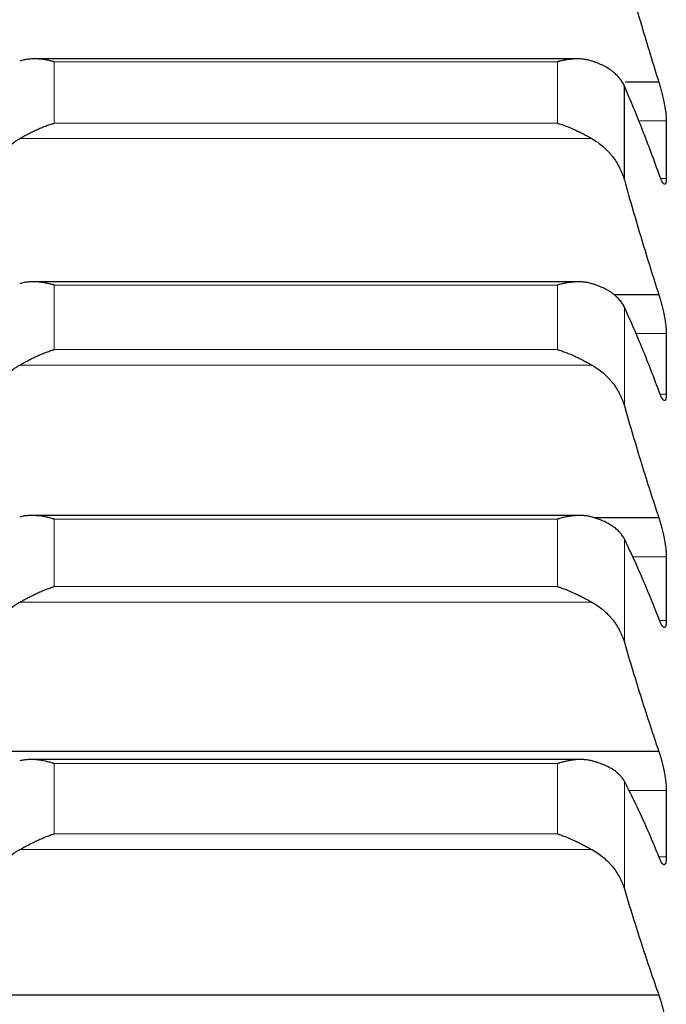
# Model space of a CAD drawing. Header units: inches. Extents: x 0 to 20790, y -12 to 14700.
# Tile 167 of 256: x 7765 to 7812, y 10375 to 10446. Entities that reach past the tile are written whole.
import ezdxf

# ---------------------------------------------------------------- set-up
doc = ezdxf.new("R2010")
doc.units = ezdxf.units.IN
doc.layers.add('1', color=7, linetype='Continuous', true_color=0xffffff)
doc.layers.add('254', color=7, linetype='Continuous', true_color=0xffffff)
doc.styles.add('latin_extended', font='simplex.shx')
doc.dimstyles.get("Standard").update_dxf_attribs({"dimtxt": 0.18, "dimasz": 0.18, "dimexe": 0.18, "dimexo": 0.0625, "dimgap": 0.09, "dimtad": 0, "dimtih": 1, "dimtoh": 1, "dimdec": 4, "dimzin": 0, "dimdsep": 46, "dimtxsty": 'Standard', "dimcen": 0.09, "dimadec": 0, "dimazin": 0, "dimtfac": 1, "dimtdec": 4, "dimtofl": 0, "dimtmove": 0, "dimatfit": 3, "dimfxl": 1, "dimtolj": 1, "dimtzin": 0, "dimarcsym": 0})

# ---------------------------------------------------------------- blocks, each defined once
blk = doc.blocks.new('_U12')
at = {"layer": '254', "color": 3, "linetype": 'Continuous', "lineweight": 13, "transparency": 16777216}
for p, q in [((1084.956, 11094.092), (1084.956, 8079.946)), ((8069.956, 9257.092), (8069.956, 8079.946)), ((1207.456, 8114.946), (7947.456, 8114.946))]:
    blk.add_line(p, q, dxfattribs=at)
at = {"layer": '254', "color": 3, "transparency": 16777216}
for points in [[(1207.456, 8135.363), (1207.456, 8094.529), (1084.956, 8114.946)], [(7947.456, 8094.529), (7947.456, 8135.363), (8069.956, 8114.946)]]:
    blk.add_solid(points, dxfattribs=at)
at = {"layer": 'Defpoints', "color": 0, "transparency": 16777216}
for p in [(1084.956, 11129.092), (8069.956, 9292.092), (8069.956, 8114.946)]:
    blk.add_point(p, dxfattribs=at)
at = {"layer": '254', "color": 2, "lineweight": 13, "transparency": 16777216, "insert": (4361.622, 8298.696), "char_height": 122.5, "attachment_point": 1, "style": 'latin_extended'}
blk.add_mtext('\\A1;6985', dxfattribs=at)

msp = doc.modelspace()

# ---------------------------------------------------------------- linework, layer by layer
at = {"layer": '1', "color": 2, "linetype": 'Continuous', "lineweight": 25}
for p, q in [((7805.524, 10443.387), (7766.384, 10443.387)), ((7808.929, 10434.657), (7808.929, 10441.435)), ((7811.418, 10441.706), (7809.004, 10441.706)), ((7805.598, 10427.315), (7766.299, 10427.315)), ((7811.418, 10426.388), (7808.185, 10426.388)), ((7805.674, 10410.468), (7766.215, 10410.468)), ((7811.418, 10410.296), (7806.77, 10410.296)), ((7811.418, 10393.455), (7760.493, 10393.455)), ((7805.75, 10392.874), (7766.132, 10392.874)), ((7811.418, 10375.892), (7760.493, 10375.892))]:
    msp.add_line(p, q, dxfattribs=at)
at = {"layer": '1', "color": 110, "linetype": 'Continuous', "lineweight": 13}
for p, q in [((7804.1, 10443.174), (7767.812, 10443.174)), ((7767.812, 10438.748), (7767.812, 10443.174)), ((7804.1, 10438.748), (7804.1, 10443.174)), ((7804.1, 10438.748), (7767.812, 10438.748)), ((7811.953, 10438.917), (7809.922, 10438.917)), ((7806.587, 10437.641), (7765.324, 10437.641)), ((7811.953, 10434.756), (7811.558, 10434.756)), ((7804.1, 10427.077), (7767.812, 10427.077)), ((7767.812, 10422.431), (7767.812, 10427.077)), ((7804.1, 10422.431), (7804.1, 10427.077)), ((7808.929, 10418.376), (7808.929, 10425.491)), ((7811.953, 10423.586), (7809.716, 10423.586)), ((7804.1, 10422.431), (7767.812, 10422.431)), ((7806.587, 10421.312), (7765.324, 10421.312)), ((7811.953, 10419.209), (7811.518, 10419.209)), ((7767.812, 10405.345), (7767.812, 10410.203)), ((7804.1, 10410.203), (7767.812, 10410.203)), ((7804.1, 10405.345), (7804.1, 10410.203)), ((7808.929, 10401.333), (7808.929, 10408.774)), ((7811.953, 10407.485), (7809.488, 10407.485)), ((7804.1, 10405.345), (7767.812, 10405.345)), ((7806.587, 10404.216), (7765.324, 10404.216)), ((7811.953, 10402.899), (7811.476, 10402.899)), ((7804.1, 10392.581), (7767.812, 10392.581)), ((7767.812, 10387.518), (7767.812, 10392.581)), ((7804.1, 10387.518), (7804.1, 10392.581)), ((7808.929, 10383.556), (7808.929, 10391.31)), ((7811.953, 10390.639), (7809.236, 10390.639)), ((7804.1, 10387.518), (7767.812, 10387.518)), ((7806.587, 10386.381), (7765.324, 10386.381)), ((7811.953, 10385.853), (7811.431, 10385.853))]:
    msp.add_line(p, q, dxfattribs=at)
at = {"layer": '1', "color": 2, "linetype": 'Continuous', "lineweight": 25}
for points in [[(7808.929, 10450.15), (7809.133, 10449.41), (7809.543, 10447.947), (7810.162, 10445.809), (7810.787, 10443.726), (7811.207, 10442.373), (7811.418, 10441.706)], [(7811.418, 10435.123), (7811.207, 10435.708), (7810.787, 10436.848), (7810.162, 10438.47), (7809.543, 10440.004), (7809.133, 10440.968), (7808.929, 10441.435)], [(7811.953, 10438.917), (7811.955, 10438.224), (7811.956, 10437.53), (7811.956, 10436.836)], [(7811.956, 10436.836), (7811.956, 10436.143), (7811.955, 10435.449), (7811.953, 10434.756)], [(7808.929, 10434.657), (7809.133, 10433.928), (7809.543, 10432.491), (7810.162, 10430.395), (7810.787, 10428.357), (7811.207, 10427.038), (7811.418, 10426.388)], [(7811.418, 10419.464), (7811.207, 10420.027), (7810.787, 10421.123), (7810.162, 10422.676), (7809.543, 10424.137), (7809.133, 10425.05), (7808.929, 10425.491)], [(7811.953, 10423.586), (7811.955, 10422.857), (7811.956, 10422.127), (7811.956, 10421.398)], [(7811.956, 10421.398), (7811.956, 10420.668), (7811.955, 10419.939), (7811.953, 10419.209)], [(7808.929, 10418.376), (7809.133, 10417.661), (7809.543, 10416.251), (7810.162, 10414.2), (7810.787, 10412.211), (7811.207, 10410.927), (7811.418, 10410.296)], [(7811.418, 10403.042), (7811.207, 10403.583), (7810.787, 10404.632), (7810.162, 10406.112), (7809.543, 10407.498), (7809.133, 10408.359), (7808.929, 10408.774)], [(7811.953, 10407.485), (7811.955, 10406.721), (7811.956, 10405.957), (7811.956, 10405.192)], [(7811.956, 10405.192), (7811.956, 10404.428), (7811.955, 10403.664), (7811.953, 10402.899)], [(7808.929, 10401.333), (7809.133, 10400.632), (7809.543, 10399.252), (7810.162, 10397.249), (7810.787, 10395.313), (7811.207, 10394.067), (7811.418, 10393.455)], [(7811.418, 10385.883), (7811.207, 10386.4), (7810.787, 10387.401), (7810.162, 10388.807), (7809.543, 10390.115), (7809.133, 10390.923), (7808.929, 10391.31)], [(7811.953, 10390.639), (7811.955, 10389.842), (7811.956, 10389.044), (7811.956, 10388.246)], [(7811.956, 10388.246), (7811.956, 10387.448), (7811.955, 10386.65), (7811.953, 10385.853)], [(7808.929, 10383.556), (7809.133, 10382.87), (7809.543, 10381.521), (7810.162, 10379.57), (7810.787, 10377.689), (7811.207, 10376.483), (7811.418, 10375.892)]]:
    msp.add_open_spline(points, degree=3, dxfattribs=at)
for points, knots in [([(7767.812, 10443.174), (7767.808, 10443.175), (7767.805, 10443.176), (7767.799, 10443.178), (7767.795, 10443.178), (7767.785, 10443.181), (7767.765, 10443.187), (7767.719, 10443.199), (7767.626, 10443.223), (7767.547, 10443.242), (7767.389, 10443.277), (7767.284, 10443.298), (7766.97, 10443.351), (7766.762, 10443.374), (7766.451, 10443.387), (7766.348, 10443.388), (7766.192, 10443.383), (7766.14, 10443.381), (7766.037, 10443.373), (7765.985, 10443.369), (7765.83, 10443.351), (7765.728, 10443.335), (7765.525, 10443.292), (7765.424, 10443.265), (7765.324, 10443.233)], [0, 0, 0, 0, 0.003906, 0.003906, 0.007812, 0.007812, 0.015625, 0.03125, 0.0625, 0.125, 0.125, 0.25, 0.25, 0.5, 0.5, 0.625, 0.625, 0.6875, 0.6875, 0.75, 0.75, 0.875, 0.875, 1, 1, 1, 1]), ([(7806.587, 10443.233), (7806.488, 10443.265), (7806.387, 10443.291), (7806.186, 10443.334), (7806.085, 10443.35), (7805.881, 10443.374), (7805.778, 10443.381), (7805.572, 10443.388), (7805.468, 10443.387), (7805.258, 10443.379), (7805.153, 10443.371), (7804.943, 10443.348), (7804.838, 10443.333), (7804.628, 10443.298), (7804.523, 10443.277), (7804.364, 10443.242), (7804.285, 10443.223), (7804.193, 10443.199), (7804.146, 10443.187), (7804.126, 10443.181), (7804.113, 10443.178), (7804.106, 10443.176), (7804.1, 10443.174)], [0, 0, 0, 0, 0.125, 0.125, 0.25, 0.25, 0.375, 0.375, 0.5, 0.5, 0.625, 0.625, 0.75, 0.75, 0.875, 0.875, 0.9375, 0.96875, 0.984375, 0.992188, 0.992188, 1, 1, 1, 1]), ([(7808.929, 10441.435), (7808.887, 10441.533), (7808.837, 10441.628), (7808.722, 10441.813), (7808.593, 10441.992), (7808.436, 10442.162), (7808.306, 10442.286), (7808.261, 10442.327), (7808.191, 10442.387), (7808.167, 10442.407), (7808.119, 10442.446), (7808.094, 10442.465), (7807.969, 10442.561), (7807.758, 10442.707), (7807.523, 10442.839), (7807.276, 10442.964), (7807.146, 10443.023), (7806.976, 10443.092), (7806.942, 10443.106), (7806.873, 10443.132), (7806.768, 10443.172), (7806.66, 10443.209), (7806.587, 10443.233)], [0, 0, 0, 0, 0.125, 0.125, 0.25, 0.375, 0.375, 0.4375, 0.4375, 0.46875, 0.46875, 0.5, 0.5, 0.625, 0.75, 0.75, 0.875, 0.875, 0.90625, 0.90625, 0.9375, 1, 1, 1, 1]), ([(7811.418, 10441.706), (7811.453, 10441.603), (7811.487, 10441.493), (7811.537, 10441.321), (7811.554, 10441.262), (7811.578, 10441.172), (7811.587, 10441.142), (7811.603, 10441.08), (7811.611, 10441.049), (7811.651, 10440.893), (7811.682, 10440.766), (7811.725, 10440.574), (7811.739, 10440.509), (7811.759, 10440.411), (7811.766, 10440.378), (7811.779, 10440.313), (7811.786, 10440.281), (7811.817, 10440.12), (7811.839, 10439.994), (7811.864, 10439.839), (7811.869, 10439.808), (7811.878, 10439.746), (7811.883, 10439.716), (7811.895, 10439.625), (7811.903, 10439.567), (7811.924, 10439.397), (7811.935, 10439.29), (7811.944, 10439.165), (7811.945, 10439.14), (7811.948, 10439.092), (7811.949, 10439.069), (7811.952, 10439.001), (7811.953, 10438.958), (7811.953, 10438.917)], [0, 0, 0, 0, 0.125, 0.125, 0.1875, 0.1875, 0.21875, 0.21875, 0.25, 0.25, 0.375, 0.375, 0.4375, 0.4375, 0.46875, 0.46875, 0.5, 0.5, 0.625, 0.625, 0.65625, 0.65625, 0.6875, 0.6875, 0.75, 0.75, 0.875, 0.875, 0.90625, 0.90625, 0.9375, 0.9375, 1, 1, 1, 1]), ([(7765.324, 10437.641), (7765.424, 10437.699), (7765.524, 10437.755), (7765.725, 10437.867), (7765.827, 10437.922), (7766.03, 10438.028), (7766.133, 10438.081), (7766.34, 10438.182), (7766.444, 10438.232), (7766.654, 10438.327), (7766.759, 10438.373), (7766.968, 10438.46), (7767.073, 10438.501), (7767.283, 10438.58), (7767.389, 10438.617), (7767.547, 10438.668), (7767.626, 10438.694), (7767.719, 10438.721), (7767.765, 10438.735), (7767.785, 10438.74), (7767.798, 10438.744), (7767.805, 10438.746), (7767.812, 10438.748)], [0, 0, 0, 0, 0.125, 0.125, 0.25, 0.25, 0.375, 0.375, 0.5, 0.5, 0.625, 0.625, 0.75, 0.75, 0.875, 0.875, 0.9375, 0.96875, 0.984375, 0.992187, 0.992187, 1, 1, 1, 1]), ([(7804.1, 10438.748), (7804.103, 10438.747), (7804.106, 10438.746), (7804.113, 10438.744), (7804.116, 10438.743), (7804.126, 10438.74), (7804.146, 10438.735), (7804.193, 10438.721), (7804.285, 10438.694), (7804.364, 10438.668), (7804.522, 10438.617), (7804.627, 10438.58), (7804.941, 10438.463), (7805.149, 10438.376), (7805.46, 10438.235), (7805.564, 10438.186), (7805.719, 10438.11), (7805.771, 10438.084), (7805.875, 10438.031), (7805.927, 10438.004), (7806.082, 10437.923), (7806.184, 10437.868), (7806.387, 10437.756), (7806.487, 10437.699), (7806.587, 10437.641)], [0, 0, 0, 0, 0.003906, 0.003906, 0.007813, 0.007813, 0.015625, 0.03125, 0.0625, 0.125, 0.125, 0.25, 0.25, 0.5, 0.5, 0.625, 0.625, 0.6875, 0.6875, 0.75, 0.75, 0.875, 0.875, 1, 1, 1, 1]), ([(7762.982, 10434.657), (7763.025, 10434.809), (7763.075, 10434.959), (7763.189, 10435.252), (7763.318, 10435.541), (7763.476, 10435.818), (7763.605, 10436.022), (7763.65, 10436.089), (7763.721, 10436.189), (7763.744, 10436.222), (7763.793, 10436.288), (7763.817, 10436.32), (7763.942, 10436.48), (7764.154, 10436.727), (7764.389, 10436.953), (7764.636, 10437.169), (7764.765, 10437.272), (7764.935, 10437.393), (7764.97, 10437.417), (7765.039, 10437.464), (7765.144, 10437.534), (7765.251, 10437.599), (7765.324, 10437.641)], [0, 0, 0, 0, 0.125, 0.125, 0.25, 0.375, 0.375, 0.4375, 0.4375, 0.46875, 0.46875, 0.5, 0.5, 0.625, 0.75, 0.75, 0.875, 0.875, 0.90625, 0.90625, 0.9375, 1, 1, 1, 1]), ([(7806.587, 10437.641), (7806.733, 10437.557), (7806.873, 10437.467), (7807.142, 10437.275), (7807.4, 10437.071), (7807.636, 10436.844), (7807.777, 10436.696), (7807.804, 10436.665), (7807.859, 10436.605), (7807.886, 10436.574), (7807.967, 10436.48), (7808.018, 10436.417), (7808.168, 10436.225), (7808.261, 10436.094), (7808.432, 10435.824), (7808.511, 10435.685), (7808.619, 10435.472), (7808.654, 10435.401), (7808.703, 10435.292), (7808.718, 10435.255), (7808.749, 10435.182), (7808.764, 10435.145), (7808.837, 10434.959), (7808.887, 10434.809), (7808.929, 10434.657)], [0, 0, 0, 0, 0.125, 0.125, 0.25, 0.375, 0.375, 0.40625, 0.40625, 0.4375, 0.4375, 0.5, 0.5, 0.625, 0.625, 0.75, 0.75, 0.8125, 0.8125, 0.84375, 0.84375, 0.875, 0.875, 1, 1, 1, 1]), ([(7811.953, 10434.756), (7811.953, 10434.715), (7811.951, 10434.64), (7811.943, 10434.545), (7811.934, 10434.494), (7811.926, 10434.459), (7811.923, 10434.449), (7811.917, 10434.429), (7811.914, 10434.42), (7811.896, 10434.378), (7811.88, 10434.358), (7811.855, 10434.349), (7811.85, 10434.348), (7811.842, 10434.347), (7811.839, 10434.347), (7811.833, 10434.348), (7811.819, 10434.35), (7811.793, 10434.364), (7811.767, 10434.388), (7811.74, 10434.418), (7811.726, 10434.436), (7811.682, 10434.5), (7811.651, 10434.554), (7811.604, 10434.65), (7811.588, 10434.685), (7811.563, 10434.741), (7811.554, 10434.761), (7811.538, 10434.801), (7811.529, 10434.822), (7811.487, 10434.927), (7811.453, 10435.021), (7811.418, 10435.123)], [0, 0, 0, 0, 0.0625, 0.125, 0.1875, 0.1875, 0.21875, 0.21875, 0.25, 0.25, 0.375, 0.375, 0.40625, 0.40625, 0.421875, 0.421875, 0.4375, 0.5, 0.5625, 0.5625, 0.625, 0.625, 0.75, 0.75, 0.8125, 0.8125, 0.84375, 0.84375, 0.875, 0.875, 1, 1, 1, 1]), ([(7767.812, 10427.077), (7767.808, 10427.078), (7767.805, 10427.079), (7767.799, 10427.08), (7767.795, 10427.081), (7767.785, 10427.084), (7767.765, 10427.09), (7767.719, 10427.103), (7767.626, 10427.128), (7767.547, 10427.148), (7767.389, 10427.186), (7767.284, 10427.208), (7766.97, 10427.267), (7766.762, 10427.294), (7766.451, 10427.313), (7766.348, 10427.316), (7766.192, 10427.314), (7766.14, 10427.312), (7766.037, 10427.307), (7765.985, 10427.303), (7765.83, 10427.289), (7765.728, 10427.275), (7765.525, 10427.236), (7765.424, 10427.212), (7765.324, 10427.181)], [0, 0, 0, 0, 0.003906, 0.003906, 0.007812, 0.007812, 0.015625, 0.03125, 0.0625, 0.125, 0.125, 0.25, 0.25, 0.5, 0.5, 0.625, 0.625, 0.6875, 0.6875, 0.75, 0.75, 0.875, 0.875, 1, 1, 1, 1]), ([(7806.587, 10427.181), (7806.488, 10427.212), (7806.387, 10427.236), (7806.186, 10427.274), (7806.085, 10427.288), (7805.881, 10427.308), (7805.778, 10427.313), (7805.572, 10427.316), (7805.468, 10427.313), (7805.258, 10427.3), (7805.153, 10427.29), (7804.943, 10427.264), (7804.838, 10427.248), (7804.628, 10427.209), (7804.523, 10427.186), (7804.364, 10427.148), (7804.285, 10427.128), (7804.193, 10427.103), (7804.146, 10427.09), (7804.126, 10427.084), (7804.113, 10427.08), (7804.106, 10427.079), (7804.1, 10427.077)], [0, 0, 0, 0, 0.125, 0.125, 0.25, 0.25, 0.375, 0.375, 0.5, 0.5, 0.625, 0.625, 0.75, 0.75, 0.875, 0.875, 0.9375, 0.96875, 0.984375, 0.992188, 0.992188, 1, 1, 1, 1]), ([(7808.929, 10425.491), (7808.887, 10425.584), (7808.837, 10425.673), (7808.722, 10425.847), (7808.593, 10426.017), (7808.436, 10426.177), (7808.306, 10426.293), (7808.261, 10426.331), (7808.191, 10426.388), (7808.167, 10426.407), (7808.119, 10426.443), (7808.094, 10426.462), (7807.969, 10426.551), (7807.758, 10426.688), (7807.523, 10426.812), (7807.276, 10426.929), (7807.146, 10426.985), (7806.976, 10427.05), (7806.942, 10427.062), (7806.873, 10427.088), (7806.768, 10427.124), (7806.66, 10427.159), (7806.587, 10427.181)], [0, 0, 0, 0, 0.125, 0.125, 0.25, 0.375, 0.375, 0.4375, 0.4375, 0.46875, 0.46875, 0.5, 0.5, 0.625, 0.75, 0.75, 0.875, 0.875, 0.90625, 0.90625, 0.9375, 1, 1, 1, 1]), ([(7811.418, 10426.388), (7811.453, 10426.288), (7811.487, 10426.182), (7811.537, 10426.013), (7811.554, 10425.955), (7811.578, 10425.866), (7811.587, 10425.836), (7811.603, 10425.775), (7811.611, 10425.745), (7811.651, 10425.591), (7811.682, 10425.465), (7811.725, 10425.273), (7811.739, 10425.208), (7811.759, 10425.111), (7811.766, 10425.078), (7811.779, 10425.013), (7811.786, 10424.98), (7811.817, 10424.818), (7811.839, 10424.691), (7811.864, 10424.534), (7811.869, 10424.503), (7811.878, 10424.44), (7811.883, 10424.409), (7811.895, 10424.317), (7811.903, 10424.258), (7811.924, 10424.083), (7811.935, 10423.974), (7811.944, 10423.844), (7811.945, 10423.819), (7811.948, 10423.769), (7811.949, 10423.745), (7811.952, 10423.674), (7811.953, 10423.629), (7811.953, 10423.586)], [0, 0, 0, 0, 0.125, 0.125, 0.1875, 0.1875, 0.21875, 0.21875, 0.25, 0.25, 0.375, 0.375, 0.4375, 0.4375, 0.46875, 0.46875, 0.5, 0.5, 0.625, 0.625, 0.65625, 0.65625, 0.6875, 0.6875, 0.75, 0.75, 0.875, 0.875, 0.90625, 0.90625, 0.9375, 0.9375, 1, 1, 1, 1]), ([(7765.324, 10421.312), (7765.424, 10421.369), (7765.524, 10421.425), (7765.725, 10421.535), (7765.827, 10421.59), (7766.03, 10421.697), (7766.133, 10421.749), (7766.34, 10421.851), (7766.444, 10421.901), (7766.654, 10421.998), (7766.759, 10422.044), (7766.968, 10422.133), (7767.073, 10422.175), (7767.283, 10422.256), (7767.389, 10422.294), (7767.547, 10422.348), (7767.626, 10422.374), (7767.719, 10422.403), (7767.765, 10422.417), (7767.785, 10422.423), (7767.798, 10422.427), (7767.805, 10422.429), (7767.812, 10422.431)], [0, 0, 0, 0, 0.125, 0.125, 0.25, 0.25, 0.375, 0.375, 0.5, 0.5, 0.625, 0.625, 0.75, 0.75, 0.875, 0.875, 0.9375, 0.96875, 0.984375, 0.992188, 0.992188, 1, 1, 1, 1]), ([(7804.1, 10422.431), (7804.103, 10422.43), (7804.106, 10422.429), (7804.113, 10422.427), (7804.116, 10422.426), (7804.126, 10422.423), (7804.146, 10422.417), (7804.193, 10422.403), (7804.285, 10422.374), (7804.364, 10422.348), (7804.522, 10422.294), (7804.627, 10422.256), (7804.941, 10422.136), (7805.149, 10422.048), (7805.46, 10421.905), (7805.564, 10421.855), (7805.719, 10421.779), (7805.771, 10421.753), (7805.875, 10421.7), (7805.927, 10421.673), (7806.082, 10421.592), (7806.184, 10421.537), (7806.387, 10421.425), (7806.487, 10421.369), (7806.587, 10421.312)], [0, 0, 0, 0, 0.003906, 0.003906, 0.007812, 0.007812, 0.015625, 0.03125, 0.0625, 0.125, 0.125, 0.25, 0.25, 0.5, 0.5, 0.625, 0.625, 0.6875, 0.6875, 0.75, 0.75, 0.875, 0.875, 1, 1, 1, 1]), ([(7762.982, 10418.376), (7763.025, 10418.526), (7763.075, 10418.673), (7763.189, 10418.961), (7763.318, 10419.244), (7763.476, 10419.517), (7763.605, 10419.718), (7763.65, 10419.784), (7763.721, 10419.882), (7763.744, 10419.915), (7763.793, 10419.979), (7763.817, 10420.011), (7763.942, 10420.169), (7764.154, 10420.411), (7764.389, 10420.634), (7764.636, 10420.847), (7764.765, 10420.948), (7764.935, 10421.068), (7764.97, 10421.091), (7765.039, 10421.138), (7765.144, 10421.206), (7765.251, 10421.271), (7765.324, 10421.312)], [0, 0, 0, 0, 0.125, 0.125, 0.25, 0.375, 0.375, 0.4375, 0.4375, 0.46875, 0.46875, 0.5, 0.5, 0.625, 0.75, 0.75, 0.875, 0.875, 0.90625, 0.90625, 0.9375, 1, 1, 1, 1]), ([(7806.587, 10421.312), (7806.733, 10421.229), (7806.873, 10421.14), (7807.142, 10420.951), (7807.4, 10420.75), (7807.636, 10420.527), (7807.777, 10420.381), (7807.804, 10420.351), (7807.859, 10420.291), (7807.886, 10420.261), (7807.967, 10420.169), (7808.018, 10420.107), (7808.168, 10419.918), (7808.261, 10419.788), (7808.432, 10419.523), (7808.511, 10419.387), (7808.619, 10419.177), (7808.654, 10419.107), (7808.703, 10419), (7808.718, 10418.964), (7808.749, 10418.892), (7808.764, 10418.855), (7808.837, 10418.673), (7808.887, 10418.526), (7808.929, 10418.376)], [0, 0, 0, 0, 0.125, 0.125, 0.25, 0.375, 0.375, 0.40625, 0.40625, 0.4375, 0.4375, 0.5, 0.5, 0.625, 0.625, 0.75, 0.75, 0.8125, 0.8125, 0.84375, 0.84375, 0.875, 0.875, 1, 1, 1, 1]), ([(7811.953, 10419.209), (7811.953, 10419.167), (7811.951, 10419.087), (7811.943, 10418.986), (7811.934, 10418.929), (7811.926, 10418.891), (7811.923, 10418.879), (7811.917, 10418.857), (7811.914, 10418.846), (7811.896, 10418.799), (7811.88, 10418.773), (7811.855, 10418.757), (7811.85, 10418.755), (7811.842, 10418.753), (7811.839, 10418.752), (7811.833, 10418.751), (7811.819, 10418.75), (7811.793, 10418.758), (7811.767, 10418.777), (7811.74, 10418.802), (7811.726, 10418.818), (7811.682, 10418.874), (7811.651, 10418.923), (7811.604, 10419.013), (7811.588, 10419.046), (7811.563, 10419.099), (7811.554, 10419.117), (7811.538, 10419.155), (7811.529, 10419.175), (7811.487, 10419.276), (7811.453, 10419.365), (7811.418, 10419.464)], [0, 0, 0, 0, 0.0625, 0.125, 0.1875, 0.1875, 0.21875, 0.21875, 0.25, 0.25, 0.375, 0.375, 0.40625, 0.40625, 0.421875, 0.421875, 0.4375, 0.5, 0.5625, 0.5625, 0.625, 0.625, 0.75, 0.75, 0.8125, 0.8125, 0.84375, 0.84375, 0.875, 0.875, 1, 1, 1, 1]), ([(7767.812, 10410.203), (7767.808, 10410.204), (7767.805, 10410.205), (7767.799, 10410.207), (7767.795, 10410.208), (7767.785, 10410.211), (7767.765, 10410.217), (7767.719, 10410.231), (7767.626, 10410.257), (7767.547, 10410.279), (7767.389, 10410.319), (7767.284, 10410.343), (7766.97, 10410.406), (7766.762, 10410.437), (7766.451, 10410.462), (7766.348, 10410.467), (7766.192, 10410.468), (7766.14, 10410.468), (7766.037, 10410.465), (7765.985, 10410.462), (7765.83, 10410.451), (7765.728, 10410.439), (7765.525, 10410.404), (7765.424, 10410.382), (7765.324, 10410.354)], [0, 0, 0, 0, 0.003906, 0.003906, 0.007813, 0.007813, 0.015625, 0.03125, 0.0625, 0.125, 0.125, 0.25, 0.25, 0.5, 0.5, 0.625, 0.625, 0.6875, 0.6875, 0.75, 0.75, 0.875, 0.875, 1, 1, 1, 1]), ([(7806.587, 10410.354), (7806.488, 10410.382), (7806.387, 10410.404), (7806.186, 10410.438), (7806.085, 10410.45), (7805.881, 10410.466), (7805.778, 10410.469), (7805.572, 10410.467), (7805.468, 10410.463), (7805.258, 10410.446), (7805.153, 10410.434), (7804.943, 10410.404), (7804.838, 10410.386), (7804.628, 10410.343), (7804.523, 10410.319), (7804.364, 10410.279), (7804.285, 10410.257), (7804.193, 10410.231), (7804.146, 10410.217), (7804.126, 10410.211), (7804.113, 10410.207), (7804.106, 10410.205), (7804.1, 10410.203)], [0, 0, 0, 0, 0.125, 0.125, 0.25, 0.25, 0.375, 0.375, 0.5, 0.5, 0.625, 0.625, 0.75, 0.75, 0.875, 0.875, 0.9375, 0.96875, 0.984375, 0.992188, 0.992188, 1, 1, 1, 1]), ([(7808.929, 10408.774), (7808.887, 10408.86), (7808.837, 10408.945), (7808.722, 10409.108), (7808.593, 10409.267), (7808.436, 10409.417), (7808.306, 10409.526), (7808.261, 10409.561), (7808.191, 10409.614), (7808.167, 10409.632), (7808.119, 10409.666), (7808.094, 10409.683), (7807.969, 10409.767), (7807.758, 10409.895), (7807.523, 10410.01), (7807.276, 10410.119), (7807.146, 10410.171), (7806.976, 10410.231), (7806.942, 10410.243), (7806.873, 10410.267), (7806.768, 10410.301), (7806.66, 10410.333), (7806.587, 10410.354)], [0, 0, 0, 0, 0.125, 0.125, 0.25, 0.375, 0.375, 0.4375, 0.4375, 0.46875, 0.46875, 0.5, 0.5, 0.625, 0.75, 0.75, 0.875, 0.875, 0.90625, 0.90625, 0.9375, 1, 1, 1, 1]), ([(7811.418, 10410.296), (7811.453, 10410.199), (7811.487, 10410.096), (7811.537, 10409.931), (7811.554, 10409.874), (7811.578, 10409.787), (7811.587, 10409.757), (7811.603, 10409.697), (7811.611, 10409.667), (7811.651, 10409.515), (7811.682, 10409.39), (7811.725, 10409.199), (7811.739, 10409.135), (7811.759, 10409.037), (7811.766, 10409.004), (7811.779, 10408.939), (7811.786, 10408.907), (7811.817, 10408.744), (7811.839, 10408.616), (7811.864, 10408.457), (7811.869, 10408.426), (7811.878, 10408.363), (7811.883, 10408.331), (7811.895, 10408.238), (7811.903, 10408.177), (7811.924, 10407.999), (7811.935, 10407.887), (7811.944, 10407.753), (7811.945, 10407.727), (7811.948, 10407.675), (7811.949, 10407.65), (7811.952, 10407.577), (7811.953, 10407.53), (7811.953, 10407.485)], [0, 0, 0, 0, 0.125, 0.125, 0.1875, 0.1875, 0.21875, 0.21875, 0.25, 0.25, 0.375, 0.375, 0.4375, 0.4375, 0.46875, 0.46875, 0.5, 0.5, 0.625, 0.625, 0.65625, 0.65625, 0.6875, 0.6875, 0.75, 0.75, 0.875, 0.875, 0.90625, 0.90625, 0.9375, 0.9375, 1, 1, 1, 1]), ([(7765.324, 10404.216), (7765.424, 10404.272), (7765.524, 10404.328), (7765.725, 10404.437), (7765.827, 10404.491), (7766.03, 10404.598), (7766.133, 10404.651), (7766.34, 10404.753), (7766.444, 10404.803), (7766.654, 10404.901), (7766.759, 10404.948), (7766.968, 10405.038), (7767.073, 10405.082), (7767.283, 10405.164), (7767.389, 10405.203), (7767.547, 10405.259), (7767.626, 10405.286), (7767.719, 10405.316), (7767.765, 10405.331), (7767.785, 10405.337), (7767.798, 10405.341), (7767.805, 10405.343), (7767.812, 10405.345)], [0, 0, 0, 0, 0.125, 0.125, 0.25, 0.25, 0.375, 0.375, 0.5, 0.5, 0.625, 0.625, 0.75, 0.75, 0.875, 0.875, 0.9375, 0.96875, 0.984375, 0.992187, 0.992187, 1, 1, 1, 1]), ([(7804.1, 10405.345), (7804.103, 10405.344), (7804.106, 10405.343), (7804.113, 10405.341), (7804.116, 10405.34), (7804.126, 10405.337), (7804.146, 10405.331), (7804.193, 10405.316), (7804.285, 10405.286), (7804.364, 10405.259), (7804.522, 10405.203), (7804.627, 10405.164), (7804.941, 10405.041), (7805.149, 10404.951), (7805.46, 10404.807), (7805.564, 10404.757), (7805.719, 10404.68), (7805.771, 10404.654), (7805.875, 10404.601), (7805.927, 10404.574), (7806.082, 10404.493), (7806.184, 10404.438), (7806.387, 10404.328), (7806.487, 10404.272), (7806.587, 10404.216)], [0, 0, 0, 0, 0.003906, 0.003906, 0.007812, 0.007812, 0.015625, 0.03125, 0.0625, 0.125, 0.125, 0.25, 0.25, 0.5, 0.5, 0.625, 0.625, 0.6875, 0.6875, 0.75, 0.75, 0.875, 0.875, 1, 1, 1, 1]), ([(7762.982, 10401.333), (7763.025, 10401.48), (7763.075, 10401.624), (7763.189, 10401.907), (7763.318, 10402.185), (7763.476, 10402.453), (7763.605, 10402.65), (7763.65, 10402.715), (7763.721, 10402.811), (7763.744, 10402.843), (7763.793, 10402.906), (7763.817, 10402.938), (7763.942, 10403.093), (7764.154, 10403.331), (7764.389, 10403.55), (7764.636, 10403.759), (7764.765, 10403.858), (7764.935, 10403.976), (7764.97, 10403.999), (7765.039, 10404.045), (7765.144, 10404.112), (7765.251, 10404.176), (7765.324, 10404.216)], [0, 0, 0, 0, 0.125, 0.125, 0.25, 0.375, 0.375, 0.4375, 0.4375, 0.46875, 0.46875, 0.5, 0.5, 0.625, 0.75, 0.75, 0.875, 0.875, 0.90625, 0.90625, 0.9375, 1, 1, 1, 1]), ([(7806.587, 10404.216), (7806.733, 10404.135), (7806.873, 10404.048), (7807.142, 10403.861), (7807.4, 10403.664), (7807.636, 10403.445), (7807.777, 10403.301), (7807.804, 10403.272), (7807.859, 10403.213), (7807.886, 10403.183), (7807.967, 10403.093), (7808.018, 10403.032), (7808.168, 10402.846), (7808.261, 10402.719), (7808.432, 10402.458), (7808.511, 10402.325), (7808.619, 10402.119), (7808.654, 10402.05), (7808.703, 10401.945), (7808.718, 10401.91), (7808.749, 10401.839), (7808.764, 10401.803), (7808.837, 10401.625), (7808.887, 10401.48), (7808.929, 10401.333)], [0, 0, 0, 0, 0.125, 0.125, 0.25, 0.375, 0.375, 0.40625, 0.40625, 0.4375, 0.4375, 0.5, 0.5, 0.625, 0.625, 0.75, 0.75, 0.8125, 0.8125, 0.84375, 0.84375, 0.875, 0.875, 1, 1, 1, 1]), ([(7811.953, 10402.899), (7811.953, 10402.855), (7811.951, 10402.771), (7811.943, 10402.663), (7811.934, 10402.602), (7811.926, 10402.56), (7811.923, 10402.547), (7811.917, 10402.522), (7811.914, 10402.51), (7811.896, 10402.456), (7811.88, 10402.426), (7811.855, 10402.404), (7811.85, 10402.4), (7811.842, 10402.396), (7811.839, 10402.394), (7811.833, 10402.392), (7811.819, 10402.388), (7811.793, 10402.39), (7811.767, 10402.404), (7811.74, 10402.424), (7811.726, 10402.437), (7811.682, 10402.486), (7811.651, 10402.53), (7811.604, 10402.613), (7811.588, 10402.643), (7811.563, 10402.693), (7811.554, 10402.71), (7811.538, 10402.746), (7811.529, 10402.765), (7811.487, 10402.861), (7811.453, 10402.947), (7811.418, 10403.042)], [0, 0, 0, 0, 0.0625, 0.125, 0.1875, 0.1875, 0.21875, 0.21875, 0.25, 0.25, 0.375, 0.375, 0.40625, 0.40625, 0.421875, 0.421875, 0.4375, 0.5, 0.5625, 0.5625, 0.625, 0.625, 0.75, 0.75, 0.8125, 0.8125, 0.84375, 0.84375, 0.875, 0.875, 1, 1, 1, 1]), ([(7811.418, 10393.455), (7811.453, 10393.362), (7811.487, 10393.261), (7811.537, 10393.1), (7811.554, 10393.045), (7811.578, 10392.959), (7811.587, 10392.93), (7811.603, 10392.871), (7811.611, 10392.841), (7811.651, 10392.691), (7811.682, 10392.568), (7811.725, 10392.378), (7811.739, 10392.314), (7811.759, 10392.217), (7811.766, 10392.184), (7811.779, 10392.119), (7811.786, 10392.086), (7811.817, 10391.924), (7811.839, 10391.795), (7811.864, 10391.635), (7811.869, 10391.603), (7811.878, 10391.539), (7811.883, 10391.507), (7811.895, 10391.413), (7811.903, 10391.351), (7811.924, 10391.17), (7811.935, 10391.055), (7811.944, 10390.917), (7811.945, 10390.89), (7811.948, 10390.837), (7811.949, 10390.811), (7811.952, 10390.735), (7811.953, 10390.686), (7811.953, 10390.639)], [0, 0, 0, 0, 0.125, 0.125, 0.1875, 0.1875, 0.21875, 0.21875, 0.25, 0.25, 0.375, 0.375, 0.4375, 0.4375, 0.46875, 0.46875, 0.5, 0.5, 0.625, 0.625, 0.65625, 0.65625, 0.6875, 0.6875, 0.75, 0.75, 0.875, 0.875, 0.90625, 0.90625, 0.9375, 0.9375, 1, 1, 1, 1]), ([(7767.812, 10392.581), (7767.808, 10392.582), (7767.805, 10392.583), (7767.799, 10392.586), (7767.795, 10392.587), (7767.785, 10392.59), (7767.765, 10392.596), (7767.719, 10392.61), (7767.626, 10392.638), (7767.547, 10392.66), (7767.389, 10392.703), (7767.284, 10392.728), (7766.97, 10392.797), (7766.762, 10392.831), (7766.451, 10392.862), (7766.348, 10392.869), (7766.192, 10392.874), (7766.14, 10392.874), (7766.037, 10392.873), (7765.985, 10392.872), (7765.83, 10392.863), (7765.728, 10392.854), (7765.525, 10392.824), (7765.424, 10392.804), (7765.324, 10392.777)], [0, 0, 0, 0, 0.003906, 0.003906, 0.007813, 0.007813, 0.015625, 0.03125, 0.0625, 0.125, 0.125, 0.25, 0.25, 0.5, 0.5, 0.625, 0.625, 0.6875, 0.6875, 0.75, 0.75, 0.875, 0.875, 1, 1, 1, 1]), ([(7806.587, 10392.777), (7806.488, 10392.804), (7806.387, 10392.823), (7806.186, 10392.853), (7806.085, 10392.863), (7805.881, 10392.874), (7805.778, 10392.875), (7805.572, 10392.87), (7805.468, 10392.863), (7805.258, 10392.842), (7805.153, 10392.828), (7804.943, 10392.794), (7804.838, 10392.774), (7804.628, 10392.729), (7804.523, 10392.703), (7804.364, 10392.66), (7804.285, 10392.638), (7804.193, 10392.61), (7804.146, 10392.596), (7804.126, 10392.59), (7804.113, 10392.586), (7804.106, 10392.583), (7804.1, 10392.581)], [0, 0, 0, 0, 0.125, 0.125, 0.25, 0.25, 0.375, 0.375, 0.5, 0.5, 0.625, 0.625, 0.75, 0.75, 0.875, 0.875, 0.9375, 0.96875, 0.984375, 0.992188, 0.992188, 1, 1, 1, 1]), ([(7808.929, 10391.31), (7808.887, 10391.391), (7808.837, 10391.469), (7808.722, 10391.622), (7808.593, 10391.77), (7808.436, 10391.909), (7808.306, 10392.01), (7808.261, 10392.044), (7808.191, 10392.093), (7808.167, 10392.109), (7808.119, 10392.141), (7808.094, 10392.157), (7807.969, 10392.234), (7807.758, 10392.353), (7807.523, 10392.46), (7807.276, 10392.561), (7807.146, 10392.608), (7806.976, 10392.664), (7806.942, 10392.675), (7806.873, 10392.697), (7806.768, 10392.729), (7806.66, 10392.758), (7806.587, 10392.777)], [0, 0, 0, 0, 0.125, 0.125, 0.25, 0.375, 0.375, 0.4375, 0.4375, 0.46875, 0.46875, 0.5, 0.5, 0.625, 0.75, 0.75, 0.875, 0.875, 0.90625, 0.90625, 0.9375, 1, 1, 1, 1]), ([(7765.324, 10386.381), (7765.424, 10386.436), (7765.524, 10386.491), (7765.725, 10386.599), (7765.827, 10386.653), (7766.03, 10386.759), (7766.133, 10386.812), (7766.34, 10386.915), (7766.444, 10386.965), (7766.654, 10387.064), (7766.759, 10387.111), (7766.968, 10387.203), (7767.073, 10387.247), (7767.283, 10387.331), (7767.389, 10387.372), (7767.547, 10387.429), (7767.626, 10387.457), (7767.719, 10387.488), (7767.765, 10387.503), (7767.785, 10387.51), (7767.798, 10387.514), (7767.805, 10387.516), (7767.812, 10387.518)], [0, 0, 0, 0, 0.125, 0.125, 0.25, 0.25, 0.375, 0.375, 0.5, 0.5, 0.625, 0.625, 0.75, 0.75, 0.875, 0.875, 0.9375, 0.96875, 0.984375, 0.992187, 0.992187, 1, 1, 1, 1]), ([(7804.1, 10387.518), (7804.103, 10387.517), (7804.106, 10387.516), (7804.113, 10387.514), (7804.116, 10387.513), (7804.126, 10387.51), (7804.146, 10387.503), (7804.193, 10387.488), (7804.285, 10387.457), (7804.364, 10387.429), (7804.522, 10387.372), (7804.627, 10387.332), (7804.941, 10387.206), (7805.149, 10387.115), (7805.46, 10386.969), (7805.564, 10386.919), (7805.719, 10386.841), (7805.771, 10386.815), (7805.875, 10386.762), (7805.927, 10386.736), (7806.082, 10386.655), (7806.184, 10386.6), (7806.387, 10386.491), (7806.487, 10386.436), (7806.587, 10386.381)], [0, 0, 0, 0, 0.003906, 0.003906, 0.007812, 0.007812, 0.015625, 0.03125, 0.0625, 0.125, 0.125, 0.25, 0.25, 0.5, 0.5, 0.625, 0.625, 0.6875, 0.6875, 0.75, 0.75, 0.875, 0.875, 1, 1, 1, 1]), ([(7762.982, 10383.556), (7763.025, 10383.699), (7763.075, 10383.84), (7763.189, 10384.117), (7763.318, 10384.39), (7763.476, 10384.652), (7763.605, 10384.845), (7763.65, 10384.909), (7763.721, 10385.003), (7763.744, 10385.034), (7763.793, 10385.096), (7763.817, 10385.127), (7763.942, 10385.279), (7764.154, 10385.513), (7764.389, 10385.727), (7764.636, 10385.932), (7764.765, 10386.03), (7764.935, 10386.146), (7764.97, 10386.168), (7765.039, 10386.213), (7765.144, 10386.279), (7765.251, 10386.341), (7765.324, 10386.381)], [0, 0, 0, 0, 0.125, 0.125, 0.25, 0.375, 0.375, 0.4375, 0.4375, 0.46875, 0.46875, 0.5, 0.5, 0.625, 0.75, 0.75, 0.875, 0.875, 0.90625, 0.90625, 0.9375, 1, 1, 1, 1]), ([(7806.587, 10386.381), (7806.733, 10386.302), (7806.873, 10386.216), (7807.142, 10386.033), (7807.4, 10385.839), (7807.636, 10385.624), (7807.777, 10385.483), (7807.804, 10385.455), (7807.859, 10385.397), (7807.886, 10385.368), (7807.967, 10385.279), (7808.018, 10385.219), (7808.168, 10385.037), (7808.261, 10384.913), (7808.432, 10384.657), (7808.511, 10384.526), (7808.619, 10384.325), (7808.654, 10384.257), (7808.703, 10384.155), (7808.718, 10384.12), (7808.749, 10384.051), (7808.764, 10384.016), (7808.837, 10383.841), (7808.887, 10383.699), (7808.929, 10383.556)], [0, 0, 0, 0, 0.125, 0.125, 0.25, 0.375, 0.375, 0.40625, 0.40625, 0.4375, 0.4375, 0.5, 0.5, 0.625, 0.625, 0.75, 0.75, 0.8125, 0.8125, 0.84375, 0.84375, 0.875, 0.875, 1, 1, 1, 1]), ([(7811.953, 10385.853), (7811.953, 10385.806), (7811.951, 10385.719), (7811.943, 10385.604), (7811.934, 10385.538), (7811.926, 10385.492), (7811.923, 10385.478), (7811.917, 10385.451), (7811.914, 10385.438), (7811.896, 10385.378), (7811.88, 10385.342), (7811.855, 10385.313), (7811.85, 10385.308), (7811.842, 10385.302), (7811.839, 10385.3), (7811.833, 10385.297), (7811.819, 10385.289), (7811.793, 10385.285), (7811.767, 10385.294), (7811.74, 10385.309), (7811.726, 10385.319), (7811.682, 10385.361), (7811.651, 10385.4), (7811.604, 10385.476), (7811.588, 10385.504), (7811.563, 10385.551), (7811.554, 10385.567), (7811.538, 10385.601), (7811.529, 10385.618), (7811.487, 10385.709), (7811.453, 10385.791), (7811.418, 10385.883)], [0, 0, 0, 0, 0.0625, 0.125, 0.1875, 0.1875, 0.21875, 0.21875, 0.25, 0.25, 0.375, 0.375, 0.40625, 0.40625, 0.421875, 0.421875, 0.4375, 0.5, 0.5625, 0.5625, 0.625, 0.625, 0.75, 0.75, 0.8125, 0.8125, 0.84375, 0.84375, 0.875, 0.875, 1, 1, 1, 1]), ([(7811.418, 10375.892), (7811.453, 10375.802), (7811.487, 10375.705), (7811.537, 10375.548), (7811.554, 10375.494), (7811.578, 10375.41), (7811.587, 10375.382), (7811.603, 10375.324), (7811.611, 10375.294), (7811.651, 10375.147), (7811.682, 10375.025), (7811.725, 10374.837), (7811.739, 10374.773), (7811.759, 10374.676), (7811.766, 10374.644), (7811.779, 10374.579), (7811.786, 10374.546), (7811.817, 10374.384), (7811.839, 10374.254), (7811.864, 10374.093), (7811.869, 10374.061), (7811.878, 10373.997), (7811.883, 10373.964), (7811.895, 10373.869), (7811.903, 10373.806), (7811.924, 10373.622), (7811.935, 10373.504), (7811.944, 10373.363), (7811.945, 10373.336), (7811.948, 10373.281), (7811.949, 10373.254), (7811.952, 10373.175), (7811.953, 10373.125), (7811.953, 10373.076)], [0, 0, 0, 0, 0.125, 0.125, 0.1875, 0.1875, 0.21875, 0.21875, 0.25, 0.25, 0.375, 0.375, 0.4375, 0.4375, 0.46875, 0.46875, 0.5, 0.5, 0.625, 0.625, 0.65625, 0.65625, 0.6875, 0.6875, 0.75, 0.75, 0.875, 0.875, 0.90625, 0.90625, 0.9375, 0.9375, 1, 1, 1, 1])]:
    msp.add_open_spline(points, degree=3, knots=knots, dxfattribs=at)

# ---------------------------------------------------------------- dimensions: what is measured, and where the dimension line sits
at = {"layer": '254', "color": 2, "linetype": 'Continuous', "lineweight": 13}
dim = msp.add_linear_dim(base=(8069.956, 8114.946), p1=(1084.956, 11129.092), p2=(8069.956, 9292.092), dimstyle='Standard', override={"dimscale": 35, "dimtxt": 3.5, "dimasz": 3.5, "dimexe": 1, "dimexo": 1, "dimgap": 1.75, "dimtad": 1, "dimtih": 1, "dimtoh": 0, "dimdec": 2, "dimlfac": 1, "dimzin": 8, "dimdsep": 46, "dimlunit": 2, "dimtxsty": 'latin_extended', "dimsah": 1, "dimse1": 0, "dimse2": 0, "dimsd1": 0, "dimsd2": 0, "dimclrd": 3, "dimclre": 3, "dimclrt": 2, "dimtol": 0, "dimtm": -0.1, "dimtfac": 0.714286, "dimtdec": 3, "dimtofl": 1, "dimtmove": 0, "dimtzin": 8, "dimlwd": 13, "dimlwe": 13}, dxfattribs=at)
dim.commit()
dim.dimension.update_dxf_attribs({"geometry": '_U12', "text_midpoint": (4577.456, 8114.946), "dimtype": 160})

doc.saveas('drawing.dxf')
